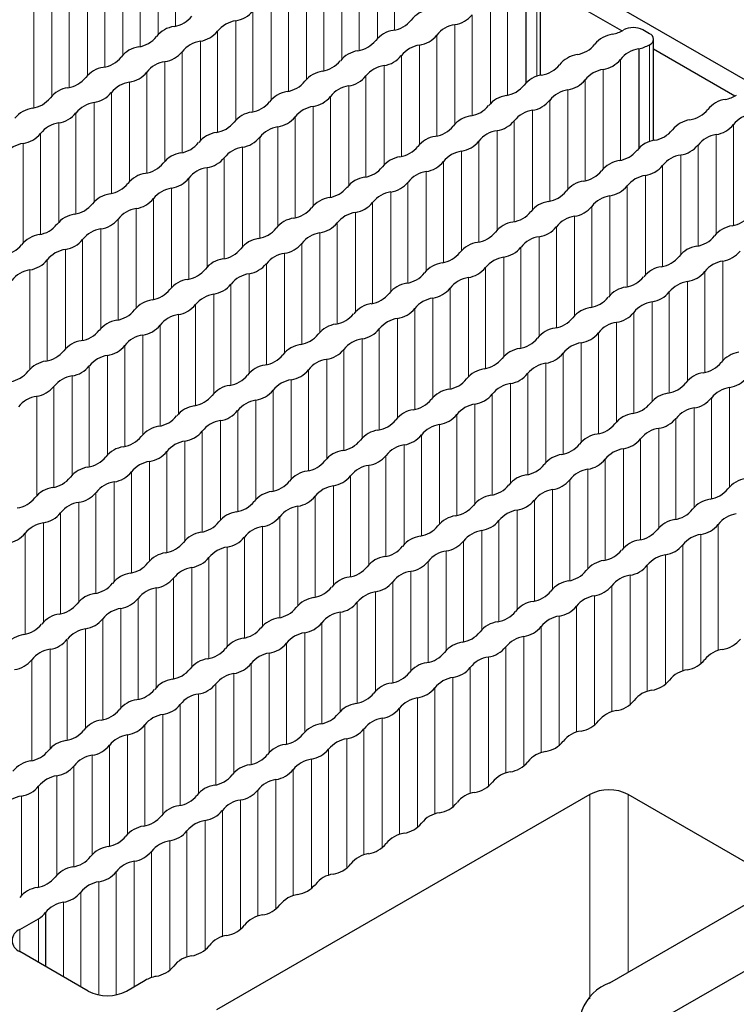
# Paper-space layout 'Blatt2' of a CAD drawing. Header units: millimetres. Extents: x 5 to 418, y 2 to 292.
# Tile 53 of 74: x 170 to 179, y 235 to 247. Entities that reach past the tile are written whole.
import ezdxf

# ---------------------------------------------------------------- set-up
doc = ezdxf.new("R2010")
doc.units = ezdxf.units.MM

psp = doc.layouts.new('Blatt2')

# ---------------------------------------------------------------- linework, layer by layer
at = {"color": 7, "linetype": 'Continuous', "lineweight": 25}
for p, q in [((181.017, 245.081), (167.948, 252.626)), ((176.161, 246.489), (176.161, 247.736)), ((175.978, 247.616), (175.978, 246.393)), ((177.161, 247.035), (176.161, 247.612)), ((177.503, 247.001), (177.421, 247.048)), ((177.552, 245.686), (177.552, 246.933)), ((177.369, 246.813), (177.369, 245.59)), ((178.552, 246.232), (177.552, 246.809)), ((176.767, 237.629), (172.171, 234.976)), ((178.9, 236.67), (177.238, 237.629)), ((177.014, 235.309), (178.9, 236.398)), ((170.064, 236.176), (170.064, 235.511)), ((169.749, 235.966), (169.979, 236.098)), ((170.591, 235.207), (169.749, 235.694)), ((179.018, 235.649), (177.721, 234.901)), ((171.063, 235.207), (171.292, 235.34))]:
    psp.add_line(p, q, dxfattribs=at)
at = {"color": 7, "linetype": 'Continuous', "lineweight": 18}
for p, q in [((171.665, 248.337), (171.665, 247.094)), ((171.452, 248.215), (171.452, 246.992)), ((174.363, 248.29), (174.363, 247.047)), ((171.229, 248.085), (171.229, 246.843)), ((174.151, 248.167), (174.151, 246.944)), ((171.016, 247.963), (171.016, 246.74)), ((173.927, 248.038), (173.927, 246.795)), ((170.793, 247.834), (170.793, 246.591)), ((173.715, 247.915), (173.715, 246.692)), ((170.58, 247.711), (170.58, 246.488)), ((173.491, 247.786), (173.491, 246.543)), ((170.356, 247.582), (170.356, 246.339)), ((173.279, 247.664), (173.279, 246.441)), ((176.113, 247.668), (176.113, 246.475)), ((170.144, 247.459), (170.144, 246.237)), ((173.055, 247.534), (173.055, 246.291)), ((175.754, 247.487), (175.754, 246.244)), ((172.843, 247.412), (172.843, 246.189)), ((175.542, 247.364), (175.542, 246.141)), ((169.92, 247.33), (169.92, 246.087)), ((172.619, 247.283), (172.619, 246.04)), ((175.318, 247.235), (175.318, 245.992)), ((172.407, 247.16), (172.407, 245.937)), ((175.106, 247.112), (175.106, 245.89)), ((172.183, 247.031), (172.183, 245.788)), ((174.882, 246.983), (174.882, 245.74)), ((171.971, 246.908), (171.971, 245.686)), ((174.67, 246.861), (174.67, 245.638)), ((177.503, 246.865), (177.503, 245.672)), ((171.747, 246.779), (171.747, 245.536)), ((174.446, 246.732), (174.446, 245.489)), ((171.535, 246.657), (171.535, 245.434)), ((174.234, 246.609), (174.234, 245.386)), ((177.145, 246.684), (177.145, 245.441)), ((171.311, 246.527), (171.311, 245.285)), ((176.932, 246.561), (176.932, 245.339)), ((171.099, 246.405), (171.099, 245.182)), ((174.01, 246.48), (174.01, 245.237)), ((176.709, 246.432), (176.709, 245.189)), ((170.875, 246.276), (170.875, 245.033)), ((173.798, 246.357), (173.798, 245.134)), ((176.496, 246.31), (176.496, 245.087)), ((170.663, 246.153), (170.663, 244.93)), ((173.574, 246.228), (173.574, 244.985)), ((176.273, 246.181), (176.273, 244.938)), ((170.439, 246.024), (170.439, 244.781)), ((173.362, 246.106), (173.362, 244.883)), ((176.06, 246.058), (176.06, 244.835)), ((170.227, 245.901), (170.227, 244.679)), ((173.138, 245.976), (173.138, 244.733)), ((175.837, 245.929), (175.837, 244.686)), ((178.535, 245.881), (178.535, 244.638)), ((170.003, 245.772), (170.003, 244.529)), ((172.926, 245.854), (172.926, 244.631)), ((175.624, 245.806), (175.624, 244.583)), ((178.323, 245.759), (178.323, 244.536)), ((169.791, 245.65), (169.791, 244.427)), ((172.702, 245.725), (172.702, 244.482)), ((175.401, 245.677), (175.401, 244.434)), ((172.489, 245.602), (172.489, 244.379)), ((175.188, 245.555), (175.188, 244.332)), ((178.099, 245.629), (178.099, 244.386)), ((172.266, 245.473), (172.266, 244.23)), ((174.964, 245.425), (174.964, 244.182)), ((177.887, 245.507), (177.887, 244.284)), ((172.053, 245.35), (172.053, 244.128)), ((174.752, 245.303), (174.752, 244.08)), ((177.663, 245.378), (177.663, 244.135)), ((171.83, 245.221), (171.83, 243.978)), ((174.528, 245.174), (174.528, 243.931)), ((177.451, 245.255), (177.451, 244.032)), ((171.617, 245.099), (171.617, 243.876)), ((174.316, 245.051), (174.316, 243.828)), ((177.227, 245.126), (177.227, 243.883)), ((171.394, 244.969), (171.394, 243.727)), ((174.092, 244.922), (174.092, 243.679)), ((177.015, 245.003), (177.015, 243.781)), ((171.181, 244.847), (171.181, 243.624)), ((173.88, 244.799), (173.88, 243.576)), ((176.791, 244.874), (176.791, 243.631)), ((170.958, 244.718), (170.958, 243.475)), ((173.656, 244.67), (173.656, 243.427)), ((176.579, 244.752), (176.579, 243.529)), ((170.745, 244.595), (170.745, 243.372)), ((173.444, 244.548), (173.444, 243.325)), ((176.355, 244.623), (176.355, 243.38)), ((170.521, 244.466), (170.521, 243.223)), ((176.143, 244.5), (176.143, 243.277)), ((170.309, 244.344), (170.309, 243.121)), ((173.22, 244.418), (173.22, 243.175)), ((175.919, 244.371), (175.919, 243.128)), ((170.085, 244.214), (170.085, 242.971)), ((173.008, 244.296), (173.008, 243.073)), ((175.707, 244.248), (175.707, 243.025)), ((178.406, 244.201), (178.406, 242.978)), ((169.873, 244.092), (169.873, 242.869)), ((172.784, 244.167), (172.784, 242.924)), ((175.483, 244.119), (175.483, 242.876)), ((178.182, 244.071), (178.182, 242.829)), ((172.572, 244.044), (172.572, 242.821)), ((175.271, 243.997), (175.271, 242.774)), ((177.97, 243.949), (177.97, 242.726)), ((172.348, 243.915), (172.348, 242.672)), ((175.047, 243.867), (175.047, 242.624)), ((177.746, 243.82), (177.746, 242.577)), ((172.136, 243.792), (172.136, 242.57)), ((174.835, 243.745), (174.835, 242.522)), ((177.533, 243.697), (177.533, 242.474)), ((171.912, 243.663), (171.912, 242.42)), ((174.611, 243.616), (174.611, 242.373)), ((171.7, 243.541), (171.7, 242.318)), ((174.399, 243.493), (174.399, 242.27)), ((177.31, 243.568), (177.31, 242.325)), ((171.476, 243.412), (171.476, 242.169)), ((174.175, 243.364), (174.175, 242.121)), ((177.097, 243.445), (177.097, 242.223)), ((171.264, 243.289), (171.264, 242.066)), ((173.963, 243.241), (173.963, 242.018)), ((176.874, 243.316), (176.874, 242.073)), ((171.04, 243.16), (171.04, 241.917)), ((173.739, 243.112), (173.739, 241.869)), ((176.661, 243.194), (176.661, 241.971)), ((170.828, 243.037), (170.828, 241.814)), ((173.527, 242.99), (173.527, 241.767)), ((176.438, 243.065), (176.438, 241.822)), ((170.604, 242.908), (170.604, 241.665)), ((173.303, 242.86), (173.303, 241.618)), ((176.225, 242.942), (176.225, 241.719)), ((170.392, 242.786), (170.392, 241.563)), ((173.091, 242.738), (173.091, 241.515)), ((176.002, 242.813), (176.002, 241.57)), ((170.168, 242.656), (170.168, 241.413)), ((172.867, 242.609), (172.867, 241.366)), ((175.789, 242.69), (175.789, 241.467)), ((178.488, 242.643), (178.488, 241.42)), ((169.956, 242.534), (169.956, 241.311)), ((172.654, 242.486), (172.654, 241.263)), ((175.566, 242.561), (175.566, 241.318)), ((178.264, 242.513), (178.264, 241.271)), ((175.353, 242.439), (175.353, 241.216)), ((178.052, 242.391), (178.052, 241.168)), ((172.431, 242.357), (172.431, 241.114)), ((175.129, 242.309), (175.129, 241.066)), ((177.828, 242.262), (177.828, 241.019)), ((172.218, 242.234), (172.218, 241.012)), ((174.917, 242.187), (174.917, 240.964)), ((177.616, 242.139), (177.616, 240.916)), ((171.995, 242.105), (171.995, 240.862)), ((174.693, 242.058), (174.693, 240.815)), ((177.392, 242.01), (177.392, 240.767)), ((171.782, 241.983), (171.782, 240.76)), ((174.481, 241.935), (174.481, 240.712)), ((177.18, 241.887), (177.18, 240.665)), ((171.559, 241.854), (171.559, 240.611)), ((174.257, 241.806), (174.257, 240.563)), ((176.956, 241.758), (176.956, 240.515)), ((171.346, 241.731), (171.346, 240.508)), ((174.045, 241.683), (174.045, 240.461)), ((176.744, 241.636), (176.744, 240.413)), ((171.123, 241.602), (171.123, 240.359)), ((173.821, 241.554), (173.821, 240.311)), ((170.91, 241.479), (170.91, 240.256)), ((173.609, 241.432), (173.609, 240.209)), ((176.52, 241.507), (176.52, 240.264)), ((170.686, 241.35), (170.686, 240.107)), ((173.385, 241.302), (173.385, 240.06)), ((176.308, 241.384), (176.308, 240.161)), ((170.474, 241.228), (170.474, 240.005)), ((173.173, 241.18), (173.173, 239.957)), ((176.084, 241.255), (176.084, 240.012)), ((170.25, 241.098), (170.25, 239.855)), ((172.949, 241.051), (172.949, 239.808)), ((175.872, 241.132), (175.872, 239.909)), ((170.038, 240.976), (170.038, 239.753)), ((172.737, 240.928), (172.737, 239.705)), ((175.648, 241.003), (175.648, 239.76)), ((178.347, 240.955), (178.347, 239.402)), ((169.814, 240.847), (169.814, 239.604)), ((172.513, 240.799), (172.513, 239.556)), ((175.436, 240.881), (175.436, 239.658)), ((178.135, 240.833), (178.135, 239.238)), ((172.301, 240.676), (172.301, 239.454)), ((175.212, 240.751), (175.212, 239.508)), ((177.911, 240.704), (177.911, 239.15)), ((172.077, 240.547), (172.077, 239.304)), ((175, 240.629), (175, 239.406)), ((177.698, 240.581), (177.698, 238.987)), ((171.865, 240.425), (171.865, 239.202)), ((174.776, 240.5), (174.776, 239.257)), ((177.475, 240.452), (177.475, 238.898)), ((171.641, 240.296), (171.641, 239.053)), ((174.564, 240.377), (174.564, 239.154)), ((177.262, 240.33), (177.262, 238.735)), ((174.34, 240.248), (174.34, 239.005)), ((177.039, 240.2), (177.039, 238.646)), ((171.429, 240.173), (171.429, 238.95)), ((174.128, 240.125), (174.128, 238.903)), ((176.826, 240.078), (176.826, 238.483)), ((171.205, 240.044), (171.205, 238.801)), ((173.904, 239.996), (173.904, 238.753)), ((176.603, 239.949), (176.603, 238.395)), ((170.993, 239.921), (170.993, 238.698)), ((173.692, 239.874), (173.692, 238.651)), ((176.39, 239.826), (176.39, 238.232)), ((170.769, 239.792), (170.769, 238.549)), ((173.468, 239.744), (173.468, 238.502)), ((176.167, 239.697), (176.167, 238.143)), ((170.557, 239.67), (170.557, 238.447)), ((173.256, 239.622), (173.256, 238.399)), ((175.954, 239.574), (175.954, 237.98)), ((170.333, 239.54), (170.333, 238.297)), ((173.032, 239.493), (173.032, 238.25)), ((170.121, 239.418), (170.121, 238.195)), ((172.819, 239.37), (172.819, 238.147)), ((175.731, 239.445), (175.731, 237.891)), ((169.897, 239.289), (169.897, 238.046)), ((172.596, 239.241), (172.596, 237.998)), ((175.518, 239.323), (175.518, 237.728)), ((172.383, 239.118), (172.383, 237.896)), ((175.294, 239.193), (175.294, 237.639)), ((172.16, 238.989), (172.16, 237.746)), ((175.082, 239.071), (175.082, 237.476)), ((171.947, 238.867), (171.947, 237.644)), ((174.858, 238.942), (174.858, 237.388)), ((171.724, 238.738), (171.724, 237.495)), ((174.646, 238.819), (174.646, 237.225)), ((171.511, 238.615), (171.511, 237.392)), ((174.422, 238.69), (174.422, 237.136)), ((171.288, 238.486), (171.288, 237.243)), ((174.21, 238.567), (174.21, 236.973)), ((171.075, 238.363), (171.075, 237.14)), ((173.986, 238.438), (173.986, 236.884)), ((170.851, 238.234), (170.851, 236.991)), ((173.774, 238.316), (173.774, 236.721)), ((173.55, 238.187), (173.55, 236.633)), ((170.639, 238.112), (170.639, 236.889)), ((173.338, 238.064), (173.338, 236.469)), ((170.415, 237.982), (170.415, 236.739)), ((173.114, 237.935), (173.114, 236.381)), ((170.203, 237.86), (170.203, 236.637)), ((172.902, 237.812), (172.902, 236.218)), ((169.979, 237.731), (169.979, 236.488)), ((172.678, 237.683), (172.678, 236.129)), ((176.767, 237.629), (176.767, 235.112)), ((177.238, 237.629), (177.238, 235.438)), ((169.767, 237.608), (169.767, 236.385)), ((172.466, 237.561), (172.466, 235.966)), ((172.242, 237.431), (172.242, 235.877)), ((172.03, 237.309), (172.03, 235.714)), ((171.806, 237.18), (171.806, 235.626)), ((171.594, 237.057), (171.594, 235.463)), ((171.37, 236.928), (171.37, 235.374)), ((171.158, 236.805), (171.158, 235.262)), ((170.934, 236.676), (170.934, 235.161)), ((170.722, 236.554), (170.722, 235.161)), ((170.498, 236.424), (170.498, 235.261)), ((170.286, 236.302), (170.286, 235.384)), ((169.979, 236.098), (169.979, 235.561)), ((169.749, 235.966), (169.749, 235.694))]:
    psp.add_line(p, q, dxfattribs=at)
at = {"color": 7, "linetype": 'Continuous', "lineweight": 25}
for centre, radius, start, end in [((171.595, 247.437), 0.35, 278.7581, 321.2365), ((172.355, 247.495), 0.338, 278.7655, 321.2291), ((174.832, 246.96), 0.338, 98.3389, 141.6557), ((175.054, 247.447), 0.338, 278.7655, 321.2291), ((171.697, 246.756), 0.338, 98.3389, 141.6557), ((172.458, 246.814), 0.35, 98.3462, 141.6484), ((174.294, 247.389), 0.35, 278.7581, 321.2365), ((175.157, 246.766), 0.35, 98.3462, 141.6484), ((171.919, 247.243), 0.338, 278.7655, 321.2291), ((174.396, 246.708), 0.338, 98.3389, 141.6557), ((174.618, 247.195), 0.338, 278.7655, 321.2291), ((177.095, 246.661), 0.338, 98.3389, 141.6557), ((176.957, 247.436), 0.45, 281.3825, 300.1129), ((177.303, 246.822), 0.255, 62.5492, 118.1326), ((177.477, 246.933), 0.0728, 290.7834, 69.2166), ((171.159, 247.185), 0.35, 278.7581, 321.2365), ((172.022, 246.562), 0.35, 98.3462, 141.6484), ((173.857, 247.137), 0.35, 278.7581, 321.2365), ((174.721, 246.514), 0.35, 98.3462, 141.6484), ((176.556, 247.09), 0.35, 278.7581, 321.2365), ((177.26, 247.299), 0.497, 282.5999, 299.2769), ((171.261, 246.504), 0.338, 98.3389, 141.6557), ((171.483, 246.991), 0.338, 278.7655, 321.2291), ((173.96, 246.456), 0.338, 98.3389, 141.6557), ((174.182, 246.943), 0.338, 278.7655, 321.2291), ((176.659, 246.409), 0.338, 98.3389, 141.6557), ((177.419, 246.467), 0.35, 98.3462, 141.6484), ((170.723, 246.933), 0.35, 278.7581, 321.2365), ((171.586, 246.31), 0.35, 98.3462, 141.6484), ((173.421, 246.886), 0.35, 278.7581, 321.2365), ((174.284, 246.263), 0.35, 98.3462, 141.6484), ((176.12, 246.838), 0.35, 278.7581, 321.2365), ((176.881, 246.896), 0.338, 278.7655, 321.2291), ((170.825, 246.252), 0.338, 98.3389, 141.6557), ((171.047, 246.739), 0.338, 278.7655, 321.2291), ((173.524, 246.205), 0.338, 98.3389, 141.6557), ((176.223, 246.157), 0.338, 98.3389, 141.6557), ((176.983, 246.215), 0.35, 98.3462, 141.6484), ((170.287, 246.682), 0.35, 278.7581, 321.2365), ((171.15, 246.058), 0.35, 98.3462, 141.6484), ((172.985, 246.634), 0.35, 278.7581, 321.2365), ((173.746, 246.692), 0.338, 278.7655, 321.2291), ((175.684, 246.586), 0.35, 278.7581, 321.2365), ((176.445, 246.644), 0.338, 278.7655, 321.2291), ((170.389, 246.001), 0.338, 98.3389, 141.6557), ((170.611, 246.488), 0.338, 278.7655, 321.2291), ((173.088, 245.953), 0.338, 98.3389, 141.6557), ((173.848, 246.011), 0.35, 98.3462, 141.6484), ((175.787, 245.905), 0.338, 98.3389, 141.6557), ((176.547, 245.963), 0.35, 98.3462, 141.6484), ((178.347, 246.633), 0.45, 281.3825, 300.1129), ((169.851, 246.43), 0.35, 278.7581, 321.2365), ((170.714, 245.807), 0.35, 98.3462, 141.6484), ((172.549, 246.382), 0.35, 278.7581, 321.2365), ((173.31, 246.44), 0.338, 278.7655, 321.2291), ((176.009, 246.392), 0.338, 278.7655, 321.2291), ((178.485, 245.858), 0.338, 98.3389, 141.6557), ((169.953, 245.749), 0.338, 98.3389, 141.6557), ((170.175, 246.236), 0.338, 278.7655, 321.2291), ((172.652, 245.701), 0.338, 98.3389, 141.6557), ((173.412, 245.759), 0.35, 98.3462, 141.6484), ((175.248, 246.335), 0.35, 278.7581, 321.2365), ((176.111, 245.711), 0.35, 98.3462, 141.6484), ((177.947, 246.287), 0.35, 278.7581, 321.2365), ((178.81, 245.664), 0.35, 98.3462, 141.6484), ((170.278, 245.555), 0.35, 98.3462, 141.6484), ((172.113, 246.13), 0.35, 278.7581, 321.2365), ((172.874, 246.188), 0.338, 278.7655, 321.2291), ((175.35, 245.654), 0.338, 98.3389, 141.6557), ((175.573, 246.141), 0.338, 278.7655, 321.2291), ((178.049, 245.606), 0.338, 98.3389, 141.6557), ((178.272, 246.093), 0.338, 278.7655, 321.2291), ((169.739, 245.984), 0.338, 278.7655, 321.2291), ((172.216, 245.45), 0.338, 98.3389, 141.6557), ((172.976, 245.507), 0.35, 98.3462, 141.6484), ((174.812, 246.083), 0.35, 278.7581, 321.2365), ((175.675, 245.46), 0.35, 98.3462, 141.6484), ((177.511, 246.035), 0.35, 278.7581, 321.2365), ((178.374, 245.412), 0.35, 98.3462, 141.6484), ((169.842, 245.303), 0.35, 98.3462, 141.6484), ((171.677, 245.879), 0.35, 278.7581, 321.2365), ((172.438, 245.937), 0.338, 278.7655, 321.2291), ((174.914, 245.402), 0.338, 98.3389, 141.6557), ((175.137, 245.889), 0.338, 278.7655, 321.2291), ((177.613, 245.354), 0.338, 98.3389, 141.6557), ((171.78, 245.198), 0.338, 98.3389, 141.6557), ((172.54, 245.256), 0.35, 98.3462, 141.6484), ((174.376, 245.831), 0.35, 278.7581, 321.2365), ((175.239, 245.208), 0.35, 98.3462, 141.6484), ((177.075, 245.784), 0.35, 278.7581, 321.2365), ((177.835, 245.841), 0.338, 278.7655, 321.2291), ((171.241, 245.627), 0.35, 278.7581, 321.2365), ((172.002, 245.685), 0.338, 278.7655, 321.2291), ((174.478, 245.15), 0.338, 98.3389, 141.6557), ((174.701, 245.637), 0.338, 278.7655, 321.2291), ((177.177, 245.103), 0.338, 98.3389, 141.6557), ((177.938, 245.16), 0.35, 98.3462, 141.6484), ((171.344, 244.946), 0.338, 98.3389, 141.6557), ((172.104, 245.004), 0.35, 98.3462, 141.6484), ((173.94, 245.579), 0.35, 278.7581, 321.2365), ((174.803, 244.956), 0.35, 98.3462, 141.6484), ((176.639, 245.532), 0.35, 278.7581, 321.2365), ((177.399, 245.59), 0.338, 278.7655, 321.2291), ((170.805, 245.375), 0.35, 278.7581, 321.2365), ((171.566, 245.433), 0.338, 278.7655, 321.2291), ((174.042, 244.898), 0.338, 98.3389, 141.6557), ((174.265, 245.385), 0.338, 278.7655, 321.2291), ((176.741, 244.851), 0.338, 98.3389, 141.6557), ((177.502, 244.909), 0.35, 98.3462, 141.6484), ((170.908, 244.694), 0.338, 98.3389, 141.6557), ((171.668, 244.752), 0.35, 98.3462, 141.6484), ((173.504, 245.328), 0.35, 278.7581, 321.2365), ((174.367, 244.705), 0.35, 98.3462, 141.6484), ((176.203, 245.28), 0.35, 278.7581, 321.2365), ((176.963, 245.338), 0.338, 278.7655, 321.2291), ((171.13, 245.181), 0.338, 278.7655, 321.2291), ((173.606, 244.647), 0.338, 98.3389, 141.6557), ((173.829, 245.134), 0.338, 278.7655, 321.2291), ((176.305, 244.599), 0.338, 98.3389, 141.6557), ((177.066, 244.657), 0.35, 98.3462, 141.6484), ((170.369, 245.124), 0.35, 278.7581, 321.2365), ((171.232, 244.5), 0.35, 98.3462, 141.6484), ((173.068, 245.076), 0.35, 278.7581, 321.2365), ((173.931, 244.453), 0.35, 98.3462, 141.6484), ((175.767, 245.028), 0.35, 278.7581, 321.2365), ((176.527, 245.086), 0.338, 278.7655, 321.2291), ((170.471, 244.443), 0.338, 98.3389, 141.6557), ((170.694, 244.93), 0.338, 278.7655, 321.2291), ((173.17, 244.395), 0.338, 98.3389, 141.6557), ((173.392, 244.882), 0.338, 278.7655, 321.2291), ((175.869, 244.347), 0.338, 98.3389, 141.6557), ((176.63, 244.405), 0.35, 98.3462, 141.6484), ((178.465, 244.981), 0.35, 278.7581, 321.2365), ((169.933, 244.872), 0.35, 278.7581, 321.2365), ((170.796, 244.249), 0.35, 98.3462, 141.6484), ((172.632, 244.824), 0.35, 278.7581, 321.2365), ((173.495, 244.201), 0.35, 98.3462, 141.6484), ((175.331, 244.777), 0.35, 278.7581, 321.2365), ((176.091, 244.834), 0.338, 278.7655, 321.2291), ((178.568, 244.3), 0.338, 98.3389, 141.6557), ((170.035, 244.191), 0.338, 98.3389, 141.6557), ((170.258, 244.678), 0.338, 278.7655, 321.2291), ((172.734, 244.143), 0.338, 98.3389, 141.6557), ((175.433, 244.096), 0.338, 98.3389, 141.6557), ((176.194, 244.154), 0.35, 98.3462, 141.6484), ((178.029, 244.729), 0.35, 278.7581, 321.2365), ((169.497, 244.62), 0.35, 278.7581, 321.2365), ((170.36, 243.997), 0.35, 98.3462, 141.6484), ((172.196, 244.572), 0.35, 278.7581, 321.2365), ((172.956, 244.63), 0.338, 278.7655, 321.2291), ((174.895, 244.525), 0.35, 278.7581, 321.2365), ((175.655, 244.583), 0.338, 278.7655, 321.2291), ((178.132, 244.048), 0.338, 98.3389, 141.6557), ((178.354, 244.535), 0.338, 278.7655, 321.2291), ((169.822, 244.426), 0.338, 278.7655, 321.2291), ((172.298, 243.892), 0.338, 98.3389, 141.6557), ((173.059, 243.949), 0.35, 98.3462, 141.6484), ((174.997, 243.844), 0.338, 98.3389, 141.6557), ((175.758, 243.902), 0.35, 98.3462, 141.6484), ((177.593, 244.477), 0.35, 278.7581, 321.2365), ((178.456, 243.854), 0.35, 98.3462, 141.6484), ((169.924, 243.745), 0.35, 98.3462, 141.6484), ((171.76, 244.321), 0.35, 278.7581, 321.2365), ((172.52, 244.379), 0.338, 278.7655, 321.2291), ((175.219, 244.331), 0.338, 278.7655, 321.2291), ((177.696, 243.796), 0.338, 98.3389, 141.6557), ((177.918, 244.283), 0.338, 278.7655, 321.2291), ((171.862, 243.64), 0.338, 98.3389, 141.6557), ((172.623, 243.698), 0.35, 98.3462, 141.6484), ((174.458, 244.273), 0.35, 278.7581, 321.2365), ((175.322, 243.65), 0.35, 98.3462, 141.6484), ((177.157, 244.226), 0.35, 278.7581, 321.2365), ((178.02, 243.602), 0.35, 98.3462, 141.6484), ((171.324, 244.069), 0.35, 278.7581, 321.2365), ((172.084, 244.127), 0.338, 278.7655, 321.2291), ((174.561, 243.592), 0.338, 98.3389, 141.6557), ((174.783, 244.079), 0.338, 278.7655, 321.2291), ((177.26, 243.545), 0.338, 98.3389, 141.6557), ((177.482, 244.032), 0.338, 278.7655, 321.2291), ((171.426, 243.388), 0.338, 98.3389, 141.6557), ((172.187, 243.446), 0.35, 98.3462, 141.6484), ((174.022, 244.021), 0.35, 278.7581, 321.2365), ((174.886, 243.398), 0.35, 98.3462, 141.6484), ((176.721, 243.974), 0.35, 278.7581, 321.2365), ((177.584, 243.351), 0.35, 98.3462, 141.6484), ((170.888, 243.817), 0.35, 278.7581, 321.2365), ((171.648, 243.875), 0.338, 278.7655, 321.2291), ((174.125, 243.341), 0.338, 98.3389, 141.6557), ((174.347, 243.828), 0.338, 278.7655, 321.2291), ((176.824, 243.293), 0.338, 98.3389, 141.6557), ((170.99, 243.136), 0.338, 98.3389, 141.6557), ((171.751, 243.194), 0.35, 98.3462, 141.6484), ((173.586, 243.77), 0.35, 278.7581, 321.2365), ((174.449, 243.147), 0.35, 98.3462, 141.6484), ((176.285, 243.722), 0.35, 278.7581, 321.2365), ((177.046, 243.78), 0.338, 278.7655, 321.2291), ((170.452, 243.566), 0.35, 278.7581, 321.2365), ((171.212, 243.623), 0.338, 278.7655, 321.2291), ((173.689, 243.089), 0.338, 98.3389, 141.6557), ((173.911, 243.576), 0.338, 278.7655, 321.2291), ((176.388, 243.041), 0.338, 98.3389, 141.6557), ((177.148, 243.099), 0.35, 98.3462, 141.6484), ((170.554, 242.885), 0.338, 98.3389, 141.6557), ((171.315, 242.943), 0.35, 98.3462, 141.6484), ((173.15, 243.518), 0.35, 278.7581, 321.2365), ((174.013, 242.895), 0.35, 98.3462, 141.6484), ((175.849, 243.47), 0.35, 278.7581, 321.2365), ((176.61, 243.528), 0.338, 278.7655, 321.2291), ((170.016, 243.314), 0.35, 278.7581, 321.2365), ((170.776, 243.372), 0.338, 278.7655, 321.2291), ((173.253, 242.837), 0.338, 98.3389, 141.6557), ((173.475, 243.324), 0.338, 278.7655, 321.2291), ((175.952, 242.789), 0.338, 98.3389, 141.6557), ((176.712, 242.847), 0.35, 98.3462, 141.6484), ((170.118, 242.633), 0.338, 98.3389, 141.6557), ((170.879, 242.691), 0.35, 98.3462, 141.6484), ((172.714, 243.266), 0.35, 278.7581, 321.2365), ((173.577, 242.643), 0.35, 98.3462, 141.6484), ((175.413, 243.219), 0.35, 278.7581, 321.2365), ((176.174, 243.276), 0.338, 278.7655, 321.2291), ((178.65, 242.742), 0.338, 98.3389, 141.6557), ((170.34, 243.12), 0.338, 278.7655, 321.2291), ((172.817, 242.585), 0.338, 98.3389, 141.6557), ((173.039, 243.072), 0.338, 278.7655, 321.2291), ((175.515, 242.538), 0.338, 98.3389, 141.6557), ((176.276, 242.596), 0.35, 98.3462, 141.6484), ((178.112, 243.171), 0.35, 278.7581, 321.2365), ((169.579, 243.062), 0.35, 278.7581, 321.2365), ((170.443, 242.439), 0.35, 98.3462, 141.6484), ((172.278, 243.015), 0.35, 278.7581, 321.2365), ((173.141, 242.391), 0.35, 98.3462, 141.6484), ((174.977, 242.967), 0.35, 278.7581, 321.2365), ((175.738, 243.025), 0.338, 278.7655, 321.2291), ((178.214, 242.49), 0.338, 98.3389, 141.6557), ((178.437, 242.977), 0.338, 278.7655, 321.2291), ((169.904, 242.868), 0.338, 278.7655, 321.2291), ((172.381, 242.334), 0.338, 98.3389, 141.6557), ((172.603, 242.821), 0.338, 278.7655, 321.2291), ((175.079, 242.286), 0.338, 98.3389, 141.6557), ((175.84, 242.344), 0.35, 98.3462, 141.6484), ((177.676, 242.919), 0.35, 278.7581, 321.2365), ((178.539, 242.296), 0.35, 98.3462, 141.6484), ((170.007, 242.187), 0.35, 98.3462, 141.6484), ((171.842, 242.763), 0.35, 278.7581, 321.2365), ((172.705, 242.14), 0.35, 98.3462, 141.6484), ((174.541, 242.715), 0.35, 278.7581, 321.2365), ((175.302, 242.773), 0.338, 278.7655, 321.2291), ((177.778, 242.238), 0.338, 98.3389, 141.6557), ((178, 242.725), 0.338, 278.7655, 321.2291), ((171.945, 242.082), 0.338, 98.3389, 141.6557), ((174.643, 242.034), 0.338, 98.3389, 141.6557), ((175.404, 242.092), 0.35, 98.3462, 141.6484), ((177.24, 242.668), 0.35, 278.7581, 321.2365), ((178.103, 242.044), 0.35, 98.3462, 141.6484), ((171.406, 242.511), 0.35, 278.7581, 321.2365), ((172.167, 242.569), 0.338, 278.7655, 321.2291), ((174.105, 242.463), 0.35, 278.7581, 321.2365), ((174.866, 242.521), 0.338, 278.7655, 321.2291), ((177.342, 241.987), 0.338, 98.3389, 141.6557), ((177.564, 242.474), 0.338, 278.7655, 321.2291), ((171.509, 241.83), 0.338, 98.3389, 141.6557), ((172.269, 241.888), 0.35, 98.3462, 141.6484), ((174.207, 241.783), 0.338, 98.3389, 141.6557), ((174.968, 241.84), 0.35, 98.3462, 141.6484), ((176.804, 242.416), 0.35, 278.7581, 321.2365), ((177.667, 241.793), 0.35, 98.3462, 141.6484), ((170.97, 242.259), 0.35, 278.7581, 321.2365), ((171.731, 242.317), 0.338, 278.7655, 321.2291), ((174.43, 242.27), 0.338, 278.7655, 321.2291), ((176.906, 241.735), 0.338, 98.3389, 141.6557), ((177.128, 242.222), 0.338, 278.7655, 321.2291), ((171.073, 241.578), 0.338, 98.3389, 141.6557), ((171.833, 241.636), 0.35, 98.3462, 141.6484), ((173.669, 242.212), 0.35, 278.7581, 321.2365), ((174.532, 241.589), 0.35, 98.3462, 141.6484), ((176.368, 242.164), 0.35, 278.7581, 321.2365), ((177.231, 241.541), 0.35, 98.3462, 141.6484), ((170.534, 242.008), 0.35, 278.7581, 321.2365), ((171.295, 242.065), 0.338, 278.7655, 321.2291), ((173.771, 241.531), 0.338, 98.3389, 141.6557), ((173.994, 242.018), 0.338, 278.7655, 321.2291), ((176.47, 241.483), 0.338, 98.3389, 141.6557), ((176.692, 241.97), 0.338, 278.7655, 321.2291), ((170.636, 241.327), 0.338, 98.3389, 141.6557), ((171.397, 241.385), 0.35, 98.3462, 141.6484), ((173.233, 241.96), 0.35, 278.7581, 321.2365), ((174.096, 241.337), 0.35, 98.3462, 141.6484), ((175.932, 241.912), 0.35, 278.7581, 321.2365), ((176.795, 241.289), 0.35, 98.3462, 141.6484), ((170.098, 241.756), 0.35, 278.7581, 321.2365), ((170.859, 241.814), 0.338, 278.7655, 321.2291), ((173.335, 241.279), 0.338, 98.3389, 141.6557), ((173.557, 241.766), 0.338, 278.7655, 321.2291), ((176.034, 241.231), 0.338, 98.3389, 141.6557), ((178.733, 241.184), 0.338, 98.3389, 141.6557), ((170.2, 241.075), 0.338, 98.3389, 141.6557), ((170.961, 241.133), 0.35, 98.3462, 141.6484), ((172.797, 241.708), 0.35, 278.7581, 321.2365), ((173.66, 241.085), 0.35, 98.3462, 141.6484), ((175.496, 241.661), 0.35, 278.7581, 321.2365), ((176.256, 241.718), 0.338, 278.7655, 321.2291), ((178.194, 241.613), 0.35, 278.7581, 321.2365), ((169.662, 241.504), 0.35, 278.7581, 321.2365), ((170.423, 241.562), 0.338, 278.7655, 321.2291), ((172.899, 241.027), 0.338, 98.3389, 141.6557), ((173.121, 241.514), 0.338, 278.7655, 321.2291), ((175.598, 240.98), 0.338, 98.3389, 141.6557), ((176.359, 241.038), 0.35, 98.3462, 141.6484), ((178.297, 240.932), 0.338, 98.3389, 141.6557), ((170.525, 240.881), 0.35, 98.3462, 141.6484), ((172.361, 241.457), 0.35, 278.7581, 321.2365), ((173.224, 240.833), 0.35, 98.3462, 141.6484), ((175.06, 241.409), 0.35, 278.7581, 321.2365), ((175.82, 241.467), 0.338, 278.7655, 321.2291), ((169.987, 241.31), 0.338, 278.7655, 321.2291), ((172.463, 240.776), 0.338, 98.3389, 141.6557), ((172.685, 241.263), 0.338, 278.7655, 321.2291), ((175.162, 240.728), 0.338, 98.3389, 141.6557), ((175.923, 240.786), 0.35, 98.3462, 141.6484), ((177.758, 241.361), 0.35, 278.7581, 321.2365), ((178.621, 240.738), 0.35, 98.3462, 141.6484), ((170.089, 240.629), 0.35, 98.3462, 141.6484), ((171.925, 241.205), 0.35, 278.7581, 321.2365), ((172.788, 240.582), 0.35, 98.3462, 141.6484), ((174.623, 241.157), 0.35, 278.7581, 321.2365), ((175.384, 241.215), 0.338, 278.7655, 321.2291), ((177.861, 240.68), 0.338, 98.3389, 141.6557), ((178.083, 241.167), 0.338, 278.7655, 321.2291), ((169.551, 241.059), 0.338, 278.7655, 321.2291), ((172.027, 240.524), 0.338, 98.3389, 141.6557), ((172.249, 241.011), 0.338, 278.7655, 321.2291), ((174.726, 240.476), 0.338, 98.3389, 141.6557), ((175.487, 240.534), 0.35, 98.3462, 141.6484), ((177.322, 241.11), 0.35, 278.7581, 321.2365), ((178.185, 240.486), 0.35, 98.3462, 141.6484), ((171.489, 240.953), 0.35, 278.7581, 321.2365), ((172.352, 240.33), 0.35, 98.3462, 141.6484), ((174.187, 240.905), 0.35, 278.7581, 321.2365), ((174.948, 240.963), 0.338, 278.7655, 321.2291), ((177.425, 240.429), 0.338, 98.3389, 141.6557), ((177.647, 240.916), 0.338, 278.7655, 321.2291), ((171.591, 240.272), 0.338, 98.3389, 141.6557), ((171.813, 240.759), 0.338, 278.7655, 321.2291), ((174.29, 240.225), 0.338, 98.3389, 141.6557), ((175.051, 240.282), 0.35, 98.3462, 141.6484), ((176.886, 240.858), 0.35, 278.7581, 321.2365), ((177.749, 240.235), 0.35, 98.3462, 141.6484), ((171.053, 240.701), 0.35, 278.7581, 321.2365), ((171.916, 240.078), 0.35, 98.3462, 141.6484), ((173.751, 240.654), 0.35, 278.7581, 321.2365), ((174.512, 240.712), 0.338, 278.7655, 321.2291), ((176.989, 240.177), 0.338, 98.3389, 141.6557), ((177.211, 240.664), 0.338, 278.7655, 321.2291), ((171.155, 240.02), 0.338, 98.3389, 141.6557), ((171.377, 240.507), 0.338, 278.7655, 321.2291), ((173.854, 239.973), 0.338, 98.3389, 141.6557), ((174.614, 240.031), 0.35, 98.3462, 141.6484), ((176.45, 240.606), 0.35, 278.7581, 321.2365), ((177.313, 239.983), 0.35, 98.3462, 141.6484), ((170.617, 240.45), 0.35, 278.7581, 321.2365), ((173.315, 240.402), 0.35, 278.7581, 321.2365), ((174.076, 240.46), 0.338, 278.7655, 321.2291), ((176.553, 239.925), 0.338, 98.3389, 141.6557), ((176.775, 240.412), 0.338, 278.7655, 321.2291), ((170.719, 239.769), 0.338, 98.3389, 141.6557), ((171.48, 239.827), 0.35, 98.3462, 141.6484), ((173.418, 239.721), 0.338, 98.3389, 141.6557), ((174.178, 239.779), 0.35, 98.3462, 141.6484), ((176.014, 240.354), 0.35, 278.7581, 321.2365), ((176.877, 239.731), 0.35, 98.3462, 141.6484), ((170.18, 240.198), 0.35, 278.7581, 321.2365), ((170.941, 240.256), 0.338, 278.7655, 321.2291), ((173.64, 240.208), 0.338, 278.7655, 321.2291), ((176.117, 239.673), 0.338, 98.3389, 141.6557), ((176.339, 240.16), 0.338, 278.7655, 321.2291), ((170.283, 239.517), 0.338, 98.3389, 141.6557), ((171.044, 239.575), 0.35, 98.3462, 141.6484), ((172.879, 240.15), 0.35, 278.7581, 321.2365), ((173.742, 239.527), 0.35, 98.3462, 141.6484), ((175.578, 240.103), 0.35, 278.7581, 321.2365), ((176.441, 239.48), 0.35, 98.3462, 141.6484), ((169.744, 239.946), 0.35, 278.7581, 321.2365), ((170.505, 240.004), 0.338, 278.7655, 321.2291), ((172.982, 239.469), 0.338, 98.3389, 141.6557), ((173.204, 239.956), 0.338, 278.7655, 321.2291), ((175.68, 239.422), 0.338, 98.3389, 141.6557), ((175.903, 239.909), 0.338, 278.7655, 321.2291), ((169.847, 239.265), 0.338, 98.3389, 141.6557), ((170.608, 239.323), 0.35, 98.3462, 141.6484), ((172.443, 239.899), 0.35, 278.7581, 321.2365), ((173.306, 239.275), 0.35, 98.3462, 141.6484), ((175.142, 239.851), 0.35, 278.7581, 321.2365), ((176.005, 239.228), 0.35, 98.3462, 141.6484), ((170.069, 239.752), 0.338, 278.7655, 321.2291), ((172.546, 239.218), 0.338, 98.3389, 141.6557), ((172.768, 239.705), 0.338, 278.7655, 321.2291), ((175.244, 239.17), 0.338, 98.3389, 141.6557), ((178.348, 239.763), 0.351, 279.1138, 320.8808), ((170.171, 239.071), 0.35, 98.3462, 141.6484), ((172.007, 239.647), 0.35, 278.7581, 321.2365), ((172.87, 239.024), 0.35, 98.3462, 141.6484), ((174.706, 239.599), 0.35, 278.7581, 321.2365), ((175.467, 239.657), 0.338, 278.7655, 321.2291), ((178.45, 239.082), 0.338, 97.9933, 142.0013), ((169.633, 239.501), 0.338, 278.7655, 321.2291), ((172.11, 238.966), 0.338, 98.3389, 141.6557), ((172.332, 239.453), 0.338, 278.7655, 321.2291), ((174.808, 238.918), 0.338, 98.3389, 141.6557), ((175.569, 238.976), 0.35, 98.3462, 141.6484), ((177.912, 239.512), 0.351, 279.1138, 320.8808), ((171.571, 239.395), 0.35, 278.7581, 321.2365), ((172.434, 238.772), 0.35, 98.3462, 141.6484), ((174.27, 239.347), 0.35, 278.7581, 321.2365), ((175.031, 239.405), 0.338, 278.7655, 321.2291), ((178.014, 238.83), 0.338, 97.9933, 142.0013), ((171.674, 238.714), 0.338, 98.3389, 141.6557), ((171.896, 239.201), 0.338, 278.7655, 321.2291), ((174.372, 238.667), 0.338, 98.3389, 141.6557), ((175.133, 238.724), 0.35, 98.3462, 141.6484), ((177.476, 239.26), 0.351, 279.1138, 320.8808), ((171.135, 239.143), 0.35, 278.7581, 321.2365), ((171.998, 238.52), 0.35, 98.3462, 141.6484), ((173.834, 239.096), 0.35, 278.7581, 321.2365), ((174.595, 239.154), 0.338, 278.7655, 321.2291), ((177.578, 238.579), 0.338, 97.9933, 142.0013), ((171.237, 238.462), 0.338, 98.3389, 141.6557), ((171.46, 238.949), 0.338, 278.7655, 321.2291), ((173.936, 238.415), 0.338, 98.3389, 141.6557), ((174.697, 238.473), 0.35, 98.3462, 141.6484), ((177.039, 239.008), 0.351, 279.1138, 320.8808), ((170.699, 238.892), 0.35, 278.7581, 321.2365), ((171.562, 238.269), 0.35, 98.3462, 141.6484), ((173.398, 238.844), 0.35, 278.7581, 321.2365), ((174.159, 238.902), 0.338, 278.7655, 321.2291), ((177.142, 238.327), 0.338, 97.9933, 142.0013), ((170.801, 238.211), 0.338, 98.3389, 141.6557), ((171.024, 238.698), 0.338, 278.7655, 321.2291), ((173.5, 238.163), 0.338, 98.3389, 141.6557), ((174.261, 238.221), 0.35, 98.3462, 141.6484), ((176.603, 238.756), 0.351, 279.1138, 320.8808), ((170.263, 238.64), 0.35, 278.7581, 321.2365), ((171.126, 238.017), 0.35, 98.3462, 141.6484), ((172.962, 238.592), 0.35, 278.7581, 321.2365), ((173.722, 238.65), 0.338, 278.7655, 321.2291), ((176.706, 238.075), 0.338, 97.9933, 142.0013), ((170.365, 237.959), 0.338, 98.3389, 141.6557), ((170.588, 238.446), 0.338, 278.7655, 321.2291), ((173.064, 237.911), 0.338, 98.3389, 141.6557), ((173.825, 237.969), 0.35, 98.3462, 141.6484), ((176.167, 238.505), 0.351, 279.1138, 320.8808), ((169.827, 238.388), 0.35, 278.7581, 321.2365), ((172.526, 238.341), 0.35, 278.7581, 321.2365), ((173.286, 238.398), 0.338, 278.7655, 321.2291), ((176.27, 237.823), 0.338, 97.9933, 142.0013), ((169.929, 237.707), 0.338, 98.3389, 141.6557), ((170.69, 237.765), 0.35, 98.3462, 141.6484), ((172.628, 237.66), 0.338, 98.3389, 141.6557), ((173.389, 237.717), 0.35, 98.3462, 141.6484), ((175.731, 238.253), 0.351, 279.1138, 320.8808), ((170.152, 238.194), 0.338, 278.7655, 321.2291), ((172.85, 238.147), 0.338, 278.7655, 321.2291), ((175.834, 237.572), 0.338, 97.9933, 142.0013), ((170.254, 237.513), 0.35, 98.3462, 141.6484), ((172.09, 238.089), 0.35, 278.7581, 321.2365), ((172.953, 237.466), 0.35, 98.3462, 141.6484), ((175.295, 238.001), 0.351, 279.1138, 320.8808), ((169.716, 237.943), 0.338, 278.7655, 321.2291), ((172.192, 237.408), 0.338, 98.3389, 141.6557), ((172.414, 237.895), 0.338, 278.7655, 321.2291), ((175.398, 237.32), 0.338, 97.9933, 142.0013), ((177.002, 237.174), 0.512, 62.6097, 117.3903), ((169.818, 237.262), 0.35, 98.3462, 141.6484), ((171.654, 237.837), 0.35, 278.7581, 321.2365), ((172.517, 237.214), 0.35, 98.3462, 141.6484), ((174.859, 237.749), 0.351, 279.1138, 320.8808), ((171.756, 237.156), 0.338, 98.3389, 141.6557), ((171.978, 237.643), 0.338, 278.7655, 321.2291), ((174.962, 237.068), 0.338, 97.9933, 142.0013), ((171.218, 237.585), 0.35, 278.7581, 321.2365), ((172.081, 236.962), 0.35, 98.3462, 141.6484), ((174.423, 237.498), 0.351, 279.1138, 320.8808), ((171.32, 236.904), 0.338, 98.3389, 141.6557), ((171.542, 237.392), 0.338, 278.7655, 321.2291), ((174.526, 236.816), 0.338, 97.9933, 142.0013), ((170.782, 237.334), 0.35, 278.7581, 321.2365), ((171.645, 236.711), 0.35, 98.3462, 141.6484), ((173.987, 237.246), 0.351, 279.1138, 320.8808), ((170.884, 236.653), 0.338, 98.3389, 141.6557), ((171.106, 237.14), 0.338, 278.7655, 321.2291), ((174.09, 236.565), 0.338, 97.9933, 142.0013), ((170.345, 237.082), 0.35, 278.7581, 321.2365), ((171.209, 236.459), 0.35, 98.3462, 141.6484), ((170.448, 236.401), 0.338, 98.3389, 141.6557), ((170.67, 236.888), 0.338, 278.7655, 321.2291), ((173.551, 236.994), 0.351, 279.1138, 320.8808), ((169.909, 236.83), 0.35, 278.7581, 321.2365), ((170.773, 236.207), 0.35, 98.3462, 141.6484), ((173.654, 236.313), 0.338, 97.9933, 142.0013), ((170.012, 236.149), 0.338, 98.3389, 141.6557), ((170.234, 236.636), 0.338, 278.7655, 321.2291), ((173.115, 236.743), 0.351, 279.1138, 320.8808), ((170.338, 235.951), 0.354, 98.5269, 140.6963), ((173.218, 236.061), 0.338, 97.9933, 142.0013), ((169.863, 236.311), 0.242, 298.4182, 326.0259), ((172.679, 236.491), 0.351, 279.1138, 320.8808), ((172.782, 235.81), 0.338, 97.9933, 142.0013), ((169.8, 235.83), 0.146, 110.7834, 249.2166), ((172.243, 236.239), 0.351, 279.1138, 320.8808), ((172.346, 235.558), 0.338, 97.9933, 142.0013), ((171.807, 235.987), 0.351, 279.1138, 320.8808), ((171.909, 235.306), 0.338, 97.9933, 142.0013), ((171.371, 235.736), 0.351, 279.1138, 320.8808), ((171.515, 234.94), 0.457, 101.207, 119.1659), ((170.827, 235.662), 0.512, 242.6097, 297.3903), ((177.205, 234.773), 0.569, 109.6285, 210.6177)]:
    psp.add_arc(centre, radius, start, end, dxfattribs=at)

doc.saveas('drawing.dxf')
